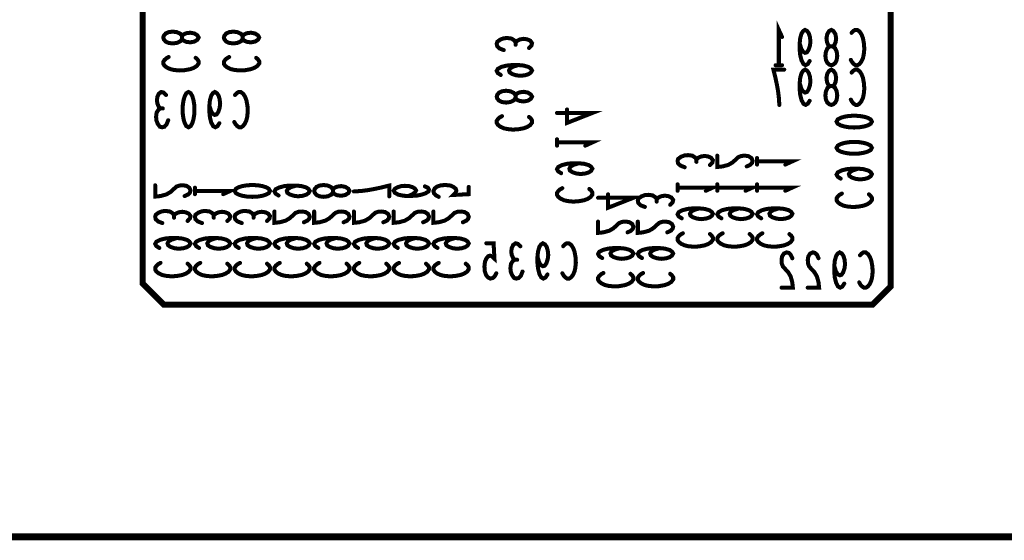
# Model space of a CAD drawing. Extents: x 0 to 8.86, y -3.29 to 6.3.
# Tile 18 of 129: x 4.29 to 5.26, y 0 to 0.51. Entities that reach past the tile are written whole.
import ezdxf

# ---------------------------------------------------------------- set-up
doc = ezdxf.new("R2010")
doc.units = 0
doc.layers.get('0').update_dxf_attribs({"color": 3, "linetype": 'CONTINUOUS'})

# ---------------------------------------------------------------- blocks, each defined once
blk = doc.blocks.new('PAD_R1')
at = {"const_width": 0.5}
blk.add_lwpolyline([(0.25, 0, 1), (-0.25, 0, 1)], format="xyb", close=True, dxfattribs=at)

msp = doc.modelspace()

# ---------------------------------------------------------------- linework, layer by layer
for points, const_width in [([(0, 0), (0, 6.29921), (8.85827, 6.29921), (8.85827, 0)], 0.007), ([(4.4395, 1.01713), (5.1225, 1.01713), (5.1505, 0.98913), (5.1505, 0.24813), (5.1325, 0.23013), (4.4305, 0.23013), (4.4095, 0.25113), (4.4095, 1.00113), (4.4255, 1.01713)], 0.006), ([(4.43, 0.495), (4.43058, 0.49687), (4.43233, 0.499), (4.43525, 0.50033), (4.43933, 0.50087), (4.44342, 0.50033), (4.44692, 0.49873), (4.44867, 0.49633), (4.44867, 0.49367), (4.44983, 0.49207), (4.45275, 0.49073), (4.45683, 0.4902), (4.46092, 0.491), (4.46383, 0.49287), (4.465, 0.495), (4.46383, 0.49713), (4.46092, 0.499), (4.45683, 0.4998), (4.45275, 0.49927), (4.44983, 0.49793), (4.44867, 0.49633), (4.44867, 0.49367), (4.44692, 0.49127), (4.44342, 0.48967), (4.43933, 0.48913), (4.43525, 0.48967), (4.43233, 0.491), (4.43058, 0.49313)], 0.004), ([(4.49, 0.495), (4.49058, 0.49687), (4.49233, 0.499), (4.49525, 0.50033), (4.49933, 0.50087), (4.50342, 0.50033), (4.50692, 0.49873), (4.50867, 0.49633), (4.50867, 0.49367), (4.50983, 0.49207), (4.51275, 0.49073), (4.51683, 0.4902), (4.52092, 0.491), (4.52383, 0.49287), (4.525, 0.495), (4.52383, 0.49713), (4.52092, 0.499), (4.51683, 0.4998), (4.51275, 0.49927), (4.50983, 0.49793), (4.50867, 0.49633), (4.50867, 0.49367), (4.50692, 0.49127), (4.50342, 0.48967), (4.49933, 0.48913), (4.49525, 0.48967), (4.49233, 0.491), (4.49058, 0.49313)], 0.004), ([(5.09172, 0.46757), (5.08985, 0.46815), (5.08772, 0.4699), (5.08638, 0.47282), (5.08585, 0.4769), (5.08638, 0.48099), (5.08798, 0.48449), (5.09038, 0.48624), (5.09305, 0.48624), (5.09465, 0.4874), (5.09598, 0.49032), (5.09652, 0.4944), (5.09571, 0.49849), (5.09385, 0.5014), (5.09172, 0.50257), (5.08958, 0.5014), (5.08772, 0.49849), (5.08691, 0.4944), (5.08745, 0.49032), (5.08878, 0.4874), (5.09038, 0.48624), (5.09305, 0.48624), (5.09545, 0.48449), (5.09705, 0.48099), (5.09758, 0.4769), (5.09705, 0.47282), (5.09571, 0.4699), (5.09358, 0.46815)], 0.004), ([(5.09172, 0.4282), (5.08985, 0.42878), (5.08772, 0.43053), (5.08638, 0.43345), (5.08585, 0.43753), (5.08638, 0.44162), (5.08798, 0.44512), (5.09038, 0.44687), (5.09305, 0.44687), (5.09465, 0.44803), (5.09598, 0.45095), (5.09652, 0.45503), (5.09571, 0.45912), (5.09385, 0.46203), (5.09172, 0.4632), (5.08958, 0.46203), (5.08772, 0.45912), (5.08691, 0.45503), (5.08745, 0.45095), (5.08878, 0.44803), (5.09038, 0.44687), (5.09305, 0.44687), (5.09545, 0.44512), (5.09705, 0.44162), (5.09758, 0.43753), (5.09705, 0.43345), (5.09571, 0.43053), (5.09358, 0.42878)], 0.004), ([(4.455, 0.441), (4.45713, 0.43983), (4.45873, 0.43692), (4.4598, 0.43342), (4.4606, 0.42875), (4.46087, 0.4235), (4.4606, 0.41825), (4.4598, 0.41358), (4.45873, 0.41008), (4.45713, 0.40717), (4.455, 0.406), (4.45287, 0.40717), (4.45127, 0.41008), (4.4502, 0.41358), (4.4494, 0.41825), (4.44913, 0.4235), (4.4494, 0.42875), (4.4502, 0.43342), (4.45127, 0.43692), (4.45287, 0.43983)], 0.004), ([(4.76026, 0.43638), (4.76084, 0.43825), (4.76259, 0.44038), (4.7655, 0.44172), (4.76959, 0.44225), (4.77367, 0.44172), (4.77717, 0.44012), (4.77892, 0.43772), (4.77892, 0.43505), (4.78009, 0.43345), (4.783, 0.43212), (4.78709, 0.43158), (4.79117, 0.43239), (4.79409, 0.43425), (4.79526, 0.43638), (4.79409, 0.43852), (4.79117, 0.44038), (4.78709, 0.44119), (4.783, 0.44065), (4.78009, 0.43932), (4.77892, 0.43772), (4.77892, 0.43505), (4.77717, 0.43265), (4.77367, 0.43105), (4.76959, 0.43052), (4.7655, 0.43105), (4.76259, 0.43239), (4.76084, 0.43452)], 0.004), ([(5.1319, 0.41164), (5.13073, 0.40951), (5.12782, 0.40791), (5.12432, 0.40684), (5.11965, 0.40604), (5.1144, 0.40578), (5.10915, 0.40604), (5.10448, 0.40684), (5.10098, 0.40791), (5.09807, 0.40951), (5.0969, 0.41164), (5.09807, 0.41378), (5.10098, 0.41538), (5.10448, 0.41645), (5.10915, 0.41724), (5.1144, 0.41751), (5.11965, 0.41724), (5.12432, 0.41645), (5.12782, 0.41538), (5.13073, 0.41378)], 0.004), ([(5.1319, 0.38564), (5.13073, 0.38351), (5.12782, 0.38191), (5.12432, 0.38084), (5.11965, 0.38004), (5.1144, 0.37978), (5.10915, 0.38004), (5.10448, 0.38084), (5.10098, 0.38191), (5.09807, 0.38351), (5.0969, 0.38564), (5.09807, 0.38778), (5.10098, 0.38938), (5.10448, 0.39045), (5.10915, 0.39124), (5.1144, 0.39151), (5.11965, 0.39124), (5.12432, 0.39045), (5.12782, 0.38938), (5.13073, 0.38778)], 0.004), ([(4.53572, 0.3429), (4.53455, 0.34077), (4.53164, 0.33917), (4.52814, 0.3381), (4.52347, 0.3373), (4.51822, 0.33704), (4.51297, 0.3373), (4.5083, 0.3381), (4.5048, 0.33917), (4.50189, 0.34077), (4.50072, 0.3429), (4.50189, 0.34504), (4.5048, 0.34664), (4.5083, 0.34771), (4.51297, 0.34851), (4.51822, 0.34877), (4.52347, 0.34851), (4.52814, 0.34771), (4.53164, 0.34664), (4.53455, 0.34504)], 0.004), ([(4.57946, 0.3429), (4.58004, 0.34477), (4.58179, 0.3469), (4.58471, 0.34824), (4.58879, 0.34877), (4.59288, 0.34824), (4.59638, 0.34664), (4.59813, 0.34424), (4.59813, 0.34157), (4.59929, 0.33997), (4.60221, 0.33864), (4.60629, 0.3381), (4.61038, 0.33891), (4.61329, 0.34077), (4.61446, 0.3429), (4.61329, 0.34504), (4.61038, 0.3469), (4.60629, 0.34771), (4.60221, 0.34717), (4.59929, 0.34584), (4.59813, 0.34424), (4.59813, 0.34157), (4.59638, 0.33917), (4.59288, 0.33757), (4.58879, 0.33704), (4.58471, 0.33757), (4.58179, 0.33891), (4.58004, 0.34104)], 0.004)]:
    msp.add_lwpolyline(points, close=True, dxfattribs=dict(const_width=const_width))
at = {"const_width": 0.004}
for points in [[(5.03972, 0.46757), (5.03972, 0.50257), (5.04292, 0.49557)], [(5.07025, 0.47165), (5.06838, 0.46874), (5.06625, 0.46757), (5.06412, 0.46874), (5.06225, 0.47224), (5.06091, 0.47749), (5.06038, 0.48274), (5.06038, 0.48915), (5.06091, 0.4944), (5.06225, 0.49907), (5.06385, 0.5014), (5.06572, 0.50257), (5.06785, 0.5014), (5.06945, 0.49907), (5.07052, 0.49557), (5.07105, 0.4909), (5.07052, 0.48682), (5.06918, 0.48274), (5.06758, 0.4804), (5.06572, 0.47982), (5.06358, 0.48099), (5.06198, 0.4839), (5.06038, 0.48915)], [(5.11185, 0.49965), (5.11345, 0.5014), (5.11531, 0.50257), (5.11745, 0.50257), (5.11985, 0.50082), (5.12171, 0.4979), (5.12305, 0.4944), (5.12412, 0.48857), (5.12438, 0.48332), (5.12385, 0.47807), (5.12305, 0.47457), (5.12145, 0.47107), (5.11958, 0.46874), (5.11772, 0.46757), (5.11585, 0.46757), (5.11398, 0.46874), (5.11238, 0.47049), (5.11105, 0.47282)], [(4.76725, 0.48252), (4.76317, 0.48412), (4.76084, 0.48625), (4.76026, 0.48865), (4.76084, 0.49079), (4.76375, 0.49292), (4.76725, 0.49425), (4.77075, 0.49452), (4.77484, 0.49399), (4.77775, 0.49212), (4.77892, 0.49025), (4.77892, 0.48785)], [(4.77892, 0.49025), (4.78067, 0.49185), (4.78359, 0.49319), (4.78709, 0.49372), (4.79059, 0.49319), (4.7935, 0.49185), (4.79526, 0.48945), (4.79467, 0.48705), (4.79234, 0.48465)], [(4.46208, 0.47487), (4.46383, 0.47327), (4.465, 0.4714), (4.465, 0.46927), (4.46325, 0.46687), (4.46033, 0.465), (4.45683, 0.46367), (4.451, 0.4626), (4.44575, 0.46233), (4.4405, 0.46287), (4.437, 0.46367), (4.4335, 0.46527), (4.43117, 0.46713), (4.43, 0.469), (4.43, 0.47087), (4.43117, 0.47273), (4.43292, 0.47433), (4.43525, 0.47567)], [(4.52208, 0.47487), (4.52383, 0.47327), (4.525, 0.4714), (4.525, 0.46927), (4.52325, 0.46687), (4.52033, 0.465), (4.51683, 0.46367), (4.511, 0.4626), (4.50575, 0.46233), (4.5005, 0.46287), (4.497, 0.46367), (4.4935, 0.46527), (4.49117, 0.46713), (4.49, 0.469), (4.49, 0.47087), (4.49117, 0.47273), (4.49292, 0.47433), (4.49525, 0.47567)], [(4.76434, 0.45785), (4.76142, 0.45972), (4.76026, 0.46185), (4.76142, 0.46398), (4.76492, 0.46585), (4.77017, 0.46719), (4.77542, 0.46772), (4.78184, 0.46772), (4.78709, 0.46719), (4.79175, 0.46585), (4.79409, 0.46425), (4.79526, 0.46238), (4.79409, 0.46025), (4.79175, 0.45865), (4.78826, 0.45758), (4.78359, 0.45705), (4.77951, 0.45758), (4.77542, 0.45892), (4.77309, 0.46052), (4.7725, 0.46238), (4.77367, 0.46452), (4.77659, 0.46612), (4.78184, 0.46772)], [(5.04292, 0.46757), (5.03652, 0.46757)], [(5.04025, 0.4282), (5.03972, 0.43578), (5.03891, 0.4422), (5.03785, 0.44803), (5.03651, 0.45445), (5.03438, 0.4632), (5.04505, 0.4632)], [(5.07025, 0.43228), (5.06838, 0.42937), (5.06625, 0.4282), (5.06412, 0.42937), (5.06225, 0.43287), (5.06091, 0.43812), (5.06038, 0.44337), (5.06038, 0.44978), (5.06091, 0.45503), (5.06225, 0.4597), (5.06385, 0.46203), (5.06572, 0.4632), (5.06785, 0.46203), (5.06945, 0.4597), (5.07052, 0.4562), (5.07105, 0.45153), (5.07052, 0.44745), (5.06918, 0.44337), (5.06758, 0.44103), (5.06572, 0.44045), (5.06358, 0.44162), (5.06198, 0.44453), (5.06038, 0.44978)], [(5.11185, 0.46028), (5.11345, 0.46203), (5.11531, 0.4632), (5.11745, 0.4632), (5.11985, 0.46145), (5.12171, 0.45853), (5.12305, 0.45503), (5.12412, 0.4492), (5.12438, 0.44395), (5.12385, 0.4387), (5.12305, 0.4352), (5.12145, 0.4317), (5.11958, 0.42937), (5.11772, 0.4282), (5.11585, 0.4282), (5.11398, 0.42937), (5.11238, 0.43112), (5.11105, 0.43345)], [(4.42713, 0.42467), (4.42553, 0.42642), (4.4242, 0.42933), (4.42367, 0.43283), (4.4242, 0.43633), (4.42553, 0.43925), (4.42793, 0.441), (4.43033, 0.44042), (4.43273, 0.43808)], [(4.48553, 0.41008), (4.48367, 0.40717), (4.48153, 0.406), (4.4794, 0.40717), (4.47753, 0.41067), (4.4762, 0.41592), (4.47567, 0.42117), (4.47567, 0.42758), (4.4762, 0.43283), (4.47753, 0.4375), (4.47913, 0.43983), (4.481, 0.441), (4.48313, 0.43983), (4.48473, 0.4375), (4.4858, 0.434), (4.48633, 0.42933), (4.4858, 0.42525), (4.48447, 0.42117), (4.48287, 0.41883), (4.481, 0.41825), (4.47887, 0.41942), (4.47727, 0.42233), (4.47567, 0.42758)], [(4.50113, 0.43808), (4.50273, 0.43983), (4.5046, 0.441), (4.50673, 0.441), (4.50913, 0.43925), (4.511, 0.43633), (4.51233, 0.43283), (4.5134, 0.427), (4.51367, 0.42175), (4.51313, 0.4165), (4.51233, 0.413), (4.51073, 0.4095), (4.50887, 0.40717), (4.507, 0.406), (4.50513, 0.406), (4.50327, 0.40717), (4.50167, 0.40892), (4.50033, 0.41125)], [(4.43487, 0.413), (4.43327, 0.40892), (4.43113, 0.40658), (4.42873, 0.406), (4.4266, 0.40658), (4.42447, 0.4095), (4.42313, 0.413), (4.42287, 0.4165), (4.4234, 0.42058), (4.42527, 0.4235), (4.42713, 0.42467), (4.42953, 0.42467)], [(4.82, 0.4202), (4.855, 0.4202), (4.82992, 0.41033), (4.82992, 0.42367)], [(4.79234, 0.41625), (4.79409, 0.41465), (4.79526, 0.41279), (4.79526, 0.41065), (4.7935, 0.40825), (4.79059, 0.40639), (4.78709, 0.40505), (4.78125, 0.40398), (4.776, 0.40372), (4.77075, 0.40425), (4.76725, 0.40505), (4.76375, 0.40665), (4.76142, 0.40852), (4.76026, 0.41038), (4.76026, 0.41225), (4.76142, 0.41412), (4.76317, 0.41572), (4.7655, 0.41705)], [(4.82, 0.3878), (4.82, 0.3942)], [(4.82, 0.391), (4.855, 0.391), (4.848, 0.3878)], [(4.94642, 0.36641), (4.94234, 0.36801), (4.94, 0.37014), (4.93942, 0.37254), (4.94, 0.37468), (4.94292, 0.37681), (4.94642, 0.37814), (4.94992, 0.37841), (4.954, 0.37788), (4.95692, 0.37601), (4.95809, 0.37414), (4.95809, 0.37174)], [(4.82408, 0.36047), (4.82117, 0.36233), (4.82, 0.36447), (4.82117, 0.3666), (4.82467, 0.36847), (4.82992, 0.3698), (4.83517, 0.37033), (4.84158, 0.37033), (4.84683, 0.3698), (4.8515, 0.36847), (4.85383, 0.36687), (4.855, 0.365), (4.85383, 0.36287), (4.8515, 0.36127), (4.848, 0.3602), (4.84333, 0.35967), (4.83925, 0.3602), (4.83517, 0.36153), (4.83283, 0.36313), (4.83225, 0.365), (4.83342, 0.36713), (4.83633, 0.36873), (4.84158, 0.37033)], [(4.95809, 0.37414), (4.95984, 0.37574), (4.96275, 0.37708), (4.96625, 0.37761), (4.96975, 0.37708), (4.97267, 0.37574), (4.97442, 0.37334), (4.97384, 0.37094), (4.9715, 0.36854)], [(5.00796, 0.36721), (5.01146, 0.36881), (5.01321, 0.37067), (5.01379, 0.37281), (5.01262, 0.37548), (5.00971, 0.37734), (5.00621, 0.37788), (5.00271, 0.37761), (4.99979, 0.37654), (4.99396, 0.37121), (4.98987, 0.36881), (4.98404, 0.36721), (4.97879, 0.36667), (4.97879, 0.37788)], [(5.01816, 0.36907), (5.01816, 0.37547)], [(5.01816, 0.37227), (5.05316, 0.37227), (5.04616, 0.36907)], [(5.10098, 0.35511), (5.09807, 0.35698), (5.0969, 0.35911), (5.09807, 0.36124), (5.10157, 0.36311), (5.10682, 0.36445), (5.11207, 0.36498), (5.11848, 0.36498), (5.12373, 0.36445), (5.1284, 0.36311), (5.13073, 0.36151), (5.1319, 0.35964), (5.13073, 0.35751), (5.1284, 0.35591), (5.1249, 0.35484), (5.12023, 0.35431), (5.11615, 0.35484), (5.11207, 0.35618), (5.10973, 0.35778), (5.10915, 0.35964), (5.11032, 0.36178), (5.11323, 0.36338), (5.11848, 0.36498)], [(4.93942, 0.34307), (4.93942, 0.34947)], [(4.97879, 0.34307), (4.97879, 0.34947)], [(5.01816, 0.34307), (5.01816, 0.34947)], [(4.45115, 0.33784), (4.45465, 0.33944), (4.4564, 0.34131), (4.45698, 0.34344), (4.45581, 0.34611), (4.4529, 0.34797), (4.4494, 0.34851), (4.4459, 0.34824), (4.44298, 0.34717), (4.43715, 0.34184), (4.43306, 0.33944), (4.42723, 0.33784), (4.42198, 0.3373), (4.42198, 0.34851)], [(4.46135, 0.3397), (4.46135, 0.3461)], [(4.46135, 0.3429), (4.49635, 0.3429), (4.48935, 0.3397)], [(4.54417, 0.33837), (4.54126, 0.34024), (4.54009, 0.34237), (4.54126, 0.3445), (4.54476, 0.34637), (4.55001, 0.34771), (4.55526, 0.34824), (4.56167, 0.34824), (4.56692, 0.34771), (4.57159, 0.34637), (4.57392, 0.34477), (4.57509, 0.3429), (4.57392, 0.34077), (4.57159, 0.33917), (4.56809, 0.3381), (4.56342, 0.33757), (4.55934, 0.3381), (4.55526, 0.33944), (4.55292, 0.34104), (4.55234, 0.3429), (4.55351, 0.34504), (4.55642, 0.34664), (4.56167, 0.34824)], [(4.61883, 0.34237), (4.62641, 0.3429), (4.63283, 0.34371), (4.63866, 0.34477), (4.64508, 0.34611), (4.65383, 0.34824), (4.65383, 0.33757)], [(4.67278, 0.33784), (4.67687, 0.3397), (4.6792, 0.34131), (4.68037, 0.34344), (4.6792, 0.34531), (4.67687, 0.34664), (4.67337, 0.34771), (4.66928, 0.34797), (4.66578, 0.34771), (4.66228, 0.34664), (4.65937, 0.34504), (4.6582, 0.34317), (4.65937, 0.34104), (4.66287, 0.33917), (4.66812, 0.3381), (4.67395, 0.33784), (4.68153, 0.33837), (4.68562, 0.33917), (4.6897, 0.3405), (4.69262, 0.34237), (4.6932, 0.34424), (4.69203, 0.34611), (4.68912, 0.34744)], [(4.70282, 0.33704), (4.6999, 0.33864), (4.69815, 0.3405), (4.69757, 0.3429), (4.69874, 0.34531), (4.70107, 0.34717), (4.70515, 0.34851), (4.70982, 0.34877), (4.71449, 0.34824), (4.7174, 0.3469), (4.71974, 0.34504), (4.72032, 0.34317), (4.71974, 0.34131), (4.7174, 0.33891), (4.73257, 0.3397), (4.73257, 0.3469)], [(4.85208, 0.34487), (4.85383, 0.34327), (4.855, 0.3414), (4.855, 0.33927), (4.85325, 0.33687), (4.85033, 0.335), (4.84683, 0.33367), (4.841, 0.3326), (4.83575, 0.33233), (4.8305, 0.33287), (4.827, 0.33367), (4.8235, 0.33527), (4.82117, 0.33713), (4.82, 0.339), (4.82, 0.34087), (4.82117, 0.34273), (4.82292, 0.34433), (4.82525, 0.34567)], [(4.86068, 0.33611), (4.89568, 0.33611), (4.8706, 0.32624), (4.8706, 0.33957)], [(4.93942, 0.34627), (4.97442, 0.34627), (4.96742, 0.34307)], [(4.97879, 0.34627), (5.01379, 0.34627), (5.00679, 0.34307)], [(5.01816, 0.34627), (5.05316, 0.34627), (5.04616, 0.34307)], [(5.12898, 0.33951), (5.13073, 0.33791), (5.1319, 0.33605), (5.1319, 0.33391), (5.13015, 0.33151), (5.12723, 0.32965), (5.12373, 0.32831), (5.1179, 0.32724), (5.11265, 0.32698), (5.1074, 0.32751), (5.1039, 0.32831), (5.1004, 0.32991), (5.09807, 0.33178), (5.0969, 0.33364), (5.0969, 0.33551), (5.09807, 0.33738), (5.09982, 0.33898), (5.10215, 0.34031)], [(4.90705, 0.32704), (4.90297, 0.32864), (4.90063, 0.33077), (4.90005, 0.33317), (4.90063, 0.33531), (4.90355, 0.33744), (4.90705, 0.33877), (4.91055, 0.33904), (4.91463, 0.33851), (4.91755, 0.33664), (4.91872, 0.33477), (4.91872, 0.33237)], [(4.91872, 0.33477), (4.92047, 0.33637), (4.92338, 0.33771), (4.92688, 0.33824), (4.93038, 0.33771), (4.9333, 0.33637), (4.93505, 0.33397), (4.93447, 0.33157), (4.93213, 0.32917)], [(4.42898, 0.31104), (4.4249, 0.31264), (4.42256, 0.31477), (4.42198, 0.31717), (4.42256, 0.31931), (4.42548, 0.32144), (4.42898, 0.32277), (4.43248, 0.32304), (4.43656, 0.32251), (4.43948, 0.32064), (4.44065, 0.31877), (4.44065, 0.31637)], [(4.44065, 0.31877), (4.4424, 0.32037), (4.44531, 0.32171), (4.44881, 0.32224), (4.45231, 0.32171), (4.45523, 0.32037), (4.45698, 0.31797), (4.4564, 0.31557), (4.45406, 0.31317)], [(4.46835, 0.31104), (4.46427, 0.31264), (4.46193, 0.31477), (4.46135, 0.31717), (4.46193, 0.31931), (4.46485, 0.32144), (4.46835, 0.32277), (4.47185, 0.32304), (4.47593, 0.32251), (4.47885, 0.32064), (4.48002, 0.31877), (4.48002, 0.31637)], [(4.48002, 0.31877), (4.48177, 0.32037), (4.48468, 0.32171), (4.48818, 0.32224), (4.49168, 0.32171), (4.4946, 0.32037), (4.49635, 0.31797), (4.49577, 0.31557), (4.49343, 0.31317)], [(4.50772, 0.31104), (4.50364, 0.31264), (4.5013, 0.31477), (4.50072, 0.31717), (4.5013, 0.31931), (4.50422, 0.32144), (4.50772, 0.32277), (4.51122, 0.32304), (4.5153, 0.32251), (4.51822, 0.32064), (4.51939, 0.31877), (4.51939, 0.31637)], [(4.51939, 0.31877), (4.52114, 0.32037), (4.52405, 0.32171), (4.52755, 0.32224), (4.53105, 0.32171), (4.53397, 0.32037), (4.53572, 0.31797), (4.53514, 0.31557), (4.5328, 0.31317)], [(4.56926, 0.31184), (4.57276, 0.31344), (4.57451, 0.31531), (4.57509, 0.31744), (4.57392, 0.32011), (4.57101, 0.32197), (4.56751, 0.32251), (4.56401, 0.32224), (4.56109, 0.32117), (4.55526, 0.31584), (4.55117, 0.31344), (4.54534, 0.31184), (4.54009, 0.3113), (4.54009, 0.32251)], [(4.60863, 0.31184), (4.61213, 0.31344), (4.61388, 0.31531), (4.61446, 0.31744), (4.61329, 0.32011), (4.61038, 0.32197), (4.60688, 0.32251), (4.60338, 0.32224), (4.60046, 0.32117), (4.59463, 0.31584), (4.59054, 0.31344), (4.58471, 0.31184), (4.57946, 0.3113), (4.57946, 0.32251)], [(4.648, 0.31184), (4.6515, 0.31344), (4.65325, 0.31531), (4.65383, 0.31744), (4.65266, 0.32011), (4.64975, 0.32197), (4.64625, 0.32251), (4.64275, 0.32224), (4.63983, 0.32117), (4.634, 0.31584), (4.62991, 0.31344), (4.62408, 0.31184), (4.61883, 0.3113), (4.61883, 0.32251)], [(4.68737, 0.31184), (4.69087, 0.31344), (4.69262, 0.31531), (4.6932, 0.31744), (4.69203, 0.32011), (4.68912, 0.32197), (4.68562, 0.32251), (4.68212, 0.32224), (4.6792, 0.32117), (4.67337, 0.31584), (4.66928, 0.31344), (4.66345, 0.31184), (4.6582, 0.3113), (4.6582, 0.32251)], [(4.72674, 0.31184), (4.73024, 0.31344), (4.73199, 0.31531), (4.73257, 0.31744), (4.7314, 0.32011), (4.72849, 0.32197), (4.72499, 0.32251), (4.72149, 0.32224), (4.71857, 0.32117), (4.71274, 0.31584), (4.70865, 0.31344), (4.70282, 0.31184), (4.69757, 0.3113), (4.69757, 0.32251)], [(4.9435, 0.31574), (4.94059, 0.31761), (4.93942, 0.31974), (4.94059, 0.32187), (4.94409, 0.32374), (4.94934, 0.32508), (4.95459, 0.32561), (4.961, 0.32561), (4.96625, 0.32508), (4.97092, 0.32374), (4.97325, 0.32214), (4.97442, 0.32027), (4.97325, 0.31814), (4.97092, 0.31654), (4.96742, 0.31547), (4.96275, 0.31494), (4.95867, 0.31547), (4.95459, 0.31681), (4.95225, 0.31841), (4.95167, 0.32027), (4.95284, 0.32241), (4.95575, 0.32401), (4.961, 0.32561)], [(4.98287, 0.31574), (4.97996, 0.31761), (4.97879, 0.31974), (4.97996, 0.32187), (4.98346, 0.32374), (4.98871, 0.32508), (4.99396, 0.32561), (5.00037, 0.32561), (5.00562, 0.32508), (5.01029, 0.32374), (5.01262, 0.32214), (5.01379, 0.32027), (5.01262, 0.31814), (5.01029, 0.31654), (5.00679, 0.31547), (5.00212, 0.31494), (4.99804, 0.31547), (4.99396, 0.31681), (4.99162, 0.31841), (4.99104, 0.32027), (4.99221, 0.32241), (4.99512, 0.32401), (5.00037, 0.32561)], [(5.02224, 0.31574), (5.01933, 0.31761), (5.01816, 0.31974), (5.01933, 0.32187), (5.02283, 0.32374), (5.02808, 0.32508), (5.03333, 0.32561), (5.03974, 0.32561), (5.04499, 0.32508), (5.04966, 0.32374), (5.05199, 0.32214), (5.05316, 0.32027), (5.05199, 0.31814), (5.04966, 0.31654), (5.04616, 0.31547), (5.04149, 0.31494), (5.03741, 0.31547), (5.03333, 0.31681), (5.03099, 0.31841), (5.03041, 0.32027), (5.03158, 0.32241), (5.03449, 0.32401), (5.03974, 0.32561)], [(4.88985, 0.30184), (4.89335, 0.30344), (4.8951, 0.30531), (4.89568, 0.30744), (4.89451, 0.31011), (4.8916, 0.31197), (4.8881, 0.31251), (4.8846, 0.31224), (4.88168, 0.31117), (4.87585, 0.30584), (4.87176, 0.30344), (4.86593, 0.30184), (4.86068, 0.3013), (4.86068, 0.31251)], [(4.92922, 0.30184), (4.93272, 0.30344), (4.93447, 0.30531), (4.93505, 0.30744), (4.93388, 0.31011), (4.93097, 0.31197), (4.92747, 0.31251), (4.92397, 0.31224), (4.92105, 0.31117), (4.91522, 0.30584), (4.91113, 0.30344), (4.9053, 0.30184), (4.90005, 0.3013), (4.90005, 0.31251)], [(4.9715, 0.30014), (4.97325, 0.29854), (4.97442, 0.29668), (4.97442, 0.29454), (4.97267, 0.29214), (4.96975, 0.29028), (4.96625, 0.28894), (4.96042, 0.28787), (4.95517, 0.28761), (4.94992, 0.28814), (4.94642, 0.28894), (4.94292, 0.29054), (4.94059, 0.29241), (4.93942, 0.29427), (4.93942, 0.29614), (4.94059, 0.29801), (4.94234, 0.29961), (4.94467, 0.30094)], [(5.01087, 0.30014), (5.01262, 0.29854), (5.01379, 0.29668), (5.01379, 0.29454), (5.01204, 0.29214), (5.00912, 0.29028), (5.00562, 0.28894), (4.99979, 0.28787), (4.99454, 0.28761), (4.98929, 0.28814), (4.98579, 0.28894), (4.98229, 0.29054), (4.97996, 0.29241), (4.97879, 0.29427), (4.97879, 0.29614), (4.97996, 0.29801), (4.98171, 0.29961), (4.98404, 0.30094)], [(5.05024, 0.30014), (5.05199, 0.29854), (5.05316, 0.29668), (5.05316, 0.29454), (5.05141, 0.29214), (5.04849, 0.29028), (5.04499, 0.28894), (5.03916, 0.28787), (5.03391, 0.28761), (5.02866, 0.28814), (5.02516, 0.28894), (5.02166, 0.29054), (5.01933, 0.29241), (5.01816, 0.29427), (5.01816, 0.29614), (5.01933, 0.29801), (5.02108, 0.29961), (5.02341, 0.30094)], [(4.42606, 0.28637), (4.42315, 0.28824), (4.42198, 0.29037), (4.42315, 0.2925), (4.42665, 0.29437), (4.4319, 0.29571), (4.43715, 0.29624), (4.44356, 0.29624), (4.44881, 0.29571), (4.45348, 0.29437), (4.45581, 0.29277), (4.45698, 0.2909), (4.45581, 0.28877), (4.45348, 0.28717), (4.44998, 0.2861), (4.44531, 0.28557), (4.44123, 0.2861), (4.43715, 0.28744), (4.43481, 0.28904), (4.43423, 0.2909), (4.4354, 0.29304), (4.43831, 0.29464), (4.44356, 0.29624)], [(4.46543, 0.28637), (4.46252, 0.28824), (4.46135, 0.29037), (4.46252, 0.2925), (4.46602, 0.29437), (4.47127, 0.29571), (4.47652, 0.29624), (4.48293, 0.29624), (4.48818, 0.29571), (4.49285, 0.29437), (4.49518, 0.29277), (4.49635, 0.2909), (4.49518, 0.28877), (4.49285, 0.28717), (4.48935, 0.2861), (4.48468, 0.28557), (4.4806, 0.2861), (4.47652, 0.28744), (4.47418, 0.28904), (4.4736, 0.2909), (4.47477, 0.29304), (4.47768, 0.29464), (4.48293, 0.29624)], [(4.5048, 0.28637), (4.50189, 0.28824), (4.50072, 0.29037), (4.50189, 0.2925), (4.50539, 0.29437), (4.51064, 0.29571), (4.51589, 0.29624), (4.5223, 0.29624), (4.52755, 0.29571), (4.53222, 0.29437), (4.53455, 0.29277), (4.53572, 0.2909), (4.53455, 0.28877), (4.53222, 0.28717), (4.52872, 0.2861), (4.52405, 0.28557), (4.51997, 0.2861), (4.51589, 0.28744), (4.51355, 0.28904), (4.51297, 0.2909), (4.51414, 0.29304), (4.51705, 0.29464), (4.5223, 0.29624)], [(4.54417, 0.28637), (4.54126, 0.28824), (4.54009, 0.29037), (4.54126, 0.2925), (4.54476, 0.29437), (4.55001, 0.29571), (4.55526, 0.29624), (4.56167, 0.29624), (4.56692, 0.29571), (4.57159, 0.29437), (4.57392, 0.29277), (4.57509, 0.2909), (4.57392, 0.28877), (4.57159, 0.28717), (4.56809, 0.2861), (4.56342, 0.28557), (4.55934, 0.2861), (4.55526, 0.28744), (4.55292, 0.28904), (4.55234, 0.2909), (4.55351, 0.29304), (4.55642, 0.29464), (4.56167, 0.29624)], [(4.58354, 0.28637), (4.58063, 0.28824), (4.57946, 0.29037), (4.58063, 0.2925), (4.58413, 0.29437), (4.58938, 0.29571), (4.59463, 0.29624), (4.60104, 0.29624), (4.60629, 0.29571), (4.61096, 0.29437), (4.61329, 0.29277), (4.61446, 0.2909), (4.61329, 0.28877), (4.61096, 0.28717), (4.60746, 0.2861), (4.60279, 0.28557), (4.59871, 0.2861), (4.59463, 0.28744), (4.59229, 0.28904), (4.59171, 0.2909), (4.59288, 0.29304), (4.59579, 0.29464), (4.60104, 0.29624)], [(4.62291, 0.28637), (4.62, 0.28824), (4.61883, 0.29037), (4.62, 0.2925), (4.6235, 0.29437), (4.62875, 0.29571), (4.634, 0.29624), (4.64041, 0.29624), (4.64566, 0.29571), (4.65033, 0.29437), (4.65266, 0.29277), (4.65383, 0.2909), (4.65266, 0.28877), (4.65033, 0.28717), (4.64683, 0.2861), (4.64216, 0.28557), (4.63808, 0.2861), (4.634, 0.28744), (4.63166, 0.28904), (4.63108, 0.2909), (4.63225, 0.29304), (4.63516, 0.29464), (4.64041, 0.29624)], [(4.66228, 0.28637), (4.65937, 0.28824), (4.6582, 0.29037), (4.65937, 0.2925), (4.66287, 0.29437), (4.66812, 0.29571), (4.67337, 0.29624), (4.67978, 0.29624), (4.68503, 0.29571), (4.6897, 0.29437), (4.69203, 0.29277), (4.6932, 0.2909), (4.69203, 0.28877), (4.6897, 0.28717), (4.6862, 0.2861), (4.68153, 0.28557), (4.67745, 0.2861), (4.67337, 0.28744), (4.67103, 0.28904), (4.67045, 0.2909), (4.67162, 0.29304), (4.67453, 0.29464), (4.67978, 0.29624)], [(4.70165, 0.28637), (4.69874, 0.28824), (4.69757, 0.29037), (4.69874, 0.2925), (4.70224, 0.29437), (4.70749, 0.29571), (4.71274, 0.29624), (4.71915, 0.29624), (4.7244, 0.29571), (4.72907, 0.29437), (4.7314, 0.29277), (4.73257, 0.2909), (4.7314, 0.28877), (4.72907, 0.28717), (4.72557, 0.2861), (4.7209, 0.28557), (4.71682, 0.2861), (4.71274, 0.28744), (4.7104, 0.28904), (4.70982, 0.2909), (4.71099, 0.29304), (4.7139, 0.29464), (4.71915, 0.29624)], [(4.75987, 0.26125), (4.75827, 0.25833), (4.7564, 0.25658), (4.754, 0.256), (4.7516, 0.25717), (4.74973, 0.2595), (4.7484, 0.26358), (4.74813, 0.26825), (4.74867, 0.27292), (4.75, 0.27583), (4.75187, 0.27817), (4.75373, 0.27875), (4.7556, 0.27817), (4.758, 0.27583), (4.7572, 0.291), (4.75, 0.291)], [(4.77813, 0.27467), (4.77653, 0.27642), (4.7752, 0.27933), (4.77467, 0.28283), (4.7752, 0.28633), (4.77653, 0.28925), (4.77893, 0.291), (4.78133, 0.29042), (4.78373, 0.28808)], [(4.81053, 0.26008), (4.80867, 0.25717), (4.80653, 0.256), (4.8044, 0.25717), (4.80253, 0.26067), (4.8012, 0.26592), (4.80067, 0.27117), (4.80067, 0.27758), (4.8012, 0.28283), (4.80253, 0.2875), (4.80413, 0.28983), (4.806, 0.291), (4.80813, 0.28983), (4.80973, 0.2875), (4.8108, 0.284), (4.81133, 0.27933), (4.8108, 0.27525), (4.80947, 0.27117), (4.80787, 0.26883), (4.806, 0.26825), (4.80387, 0.26942), (4.80227, 0.27233), (4.80067, 0.27758)], [(4.82613, 0.28808), (4.82773, 0.28983), (4.8296, 0.291), (4.83173, 0.291), (4.83413, 0.28925), (4.836, 0.28633), (4.83733, 0.28283), (4.8384, 0.277), (4.83867, 0.27175), (4.83813, 0.2665), (4.83733, 0.263), (4.83573, 0.2595), (4.83387, 0.25717), (4.832, 0.256), (4.83013, 0.256), (4.82827, 0.25717), (4.82667, 0.25892), (4.82533, 0.26125)], [(4.86476, 0.27637), (4.86185, 0.27824), (4.86068, 0.28037), (4.86185, 0.2825), (4.86535, 0.28437), (4.8706, 0.28571), (4.87585, 0.28624), (4.88226, 0.28624), (4.88751, 0.28571), (4.89218, 0.28437), (4.89451, 0.28277), (4.89568, 0.2809), (4.89451, 0.27877), (4.89218, 0.27717), (4.88868, 0.2761), (4.88401, 0.27557), (4.87993, 0.2761), (4.87585, 0.27744), (4.87351, 0.27904), (4.87293, 0.2809), (4.8741, 0.28304), (4.87701, 0.28464), (4.88226, 0.28624)], [(4.90413, 0.27637), (4.90122, 0.27824), (4.90005, 0.28037), (4.90122, 0.2825), (4.90472, 0.28437), (4.90997, 0.28571), (4.91522, 0.28624), (4.92163, 0.28624), (4.92688, 0.28571), (4.93155, 0.28437), (4.93388, 0.28277), (4.93505, 0.2809), (4.93388, 0.27877), (4.93155, 0.27717), (4.92805, 0.2761), (4.92338, 0.27557), (4.9193, 0.2761), (4.91522, 0.27744), (4.91288, 0.27904), (4.9123, 0.2809), (4.91347, 0.28304), (4.91638, 0.28464), (4.92163, 0.28624)], [(5.05307, 0.27617), (5.05147, 0.27967), (5.0496, 0.28142), (5.04747, 0.282), (5.0448, 0.28083), (5.04293, 0.27792), (5.0424, 0.27442), (5.04267, 0.27092), (5.04373, 0.268), (5.04907, 0.26217), (5.05147, 0.25808), (5.05307, 0.25225), (5.0536, 0.247), (5.0424, 0.247)], [(5.07907, 0.27617), (5.07747, 0.27967), (5.0756, 0.28142), (5.07347, 0.282), (5.0708, 0.28083), (5.06893, 0.27792), (5.0684, 0.27442), (5.06867, 0.27092), (5.06973, 0.268), (5.07507, 0.26217), (5.07747, 0.25808), (5.07907, 0.25225), (5.0796, 0.247), (5.0684, 0.247)], [(5.10453, 0.25108), (5.10267, 0.24817), (5.10053, 0.247), (5.0984, 0.24817), (5.09653, 0.25167), (5.0952, 0.25692), (5.09467, 0.26217), (5.09467, 0.26858), (5.0952, 0.27383), (5.09653, 0.2785), (5.09813, 0.28083), (5.1, 0.282), (5.10213, 0.28083), (5.10373, 0.2785), (5.1048, 0.275), (5.10533, 0.27033), (5.1048, 0.26625), (5.10347, 0.26217), (5.10187, 0.25983), (5.1, 0.25925), (5.09787, 0.26042), (5.09627, 0.26333), (5.09467, 0.26858)], [(5.12013, 0.27908), (5.12173, 0.28083), (5.1236, 0.282), (5.12573, 0.282), (5.12813, 0.28025), (5.13, 0.27733), (5.13133, 0.27383), (5.1324, 0.268), (5.13267, 0.26275), (5.13213, 0.2575), (5.13133, 0.254), (5.12973, 0.2505), (5.12787, 0.24817), (5.126, 0.247), (5.12413, 0.247), (5.12227, 0.24817), (5.12067, 0.24992), (5.11933, 0.25225)], [(4.45406, 0.27077), (4.45581, 0.26917), (4.45698, 0.26731), (4.45698, 0.26517), (4.45523, 0.26277), (4.45231, 0.26091), (4.44881, 0.25957), (4.44298, 0.2585), (4.43773, 0.25824), (4.43248, 0.25877), (4.42898, 0.25957), (4.42548, 0.26117), (4.42315, 0.26304), (4.42198, 0.2649), (4.42198, 0.26677), (4.42315, 0.26864), (4.4249, 0.27024), (4.42723, 0.27157)], [(4.49343, 0.27077), (4.49518, 0.26917), (4.49635, 0.26731), (4.49635, 0.26517), (4.4946, 0.26277), (4.49168, 0.26091), (4.48818, 0.25957), (4.48235, 0.2585), (4.4771, 0.25824), (4.47185, 0.25877), (4.46835, 0.25957), (4.46485, 0.26117), (4.46252, 0.26304), (4.46135, 0.2649), (4.46135, 0.26677), (4.46252, 0.26864), (4.46427, 0.27024), (4.4666, 0.27157)], [(4.5328, 0.27077), (4.53455, 0.26917), (4.53572, 0.26731), (4.53572, 0.26517), (4.53397, 0.26277), (4.53105, 0.26091), (4.52755, 0.25957), (4.52172, 0.2585), (4.51647, 0.25824), (4.51122, 0.25877), (4.50772, 0.25957), (4.50422, 0.26117), (4.50189, 0.26304), (4.50072, 0.2649), (4.50072, 0.26677), (4.50189, 0.26864), (4.50364, 0.27024), (4.50597, 0.27157)], [(4.57217, 0.27077), (4.57392, 0.26917), (4.57509, 0.26731), (4.57509, 0.26517), (4.57334, 0.26277), (4.57042, 0.26091), (4.56692, 0.25957), (4.56109, 0.2585), (4.55584, 0.25824), (4.55059, 0.25877), (4.54709, 0.25957), (4.54359, 0.26117), (4.54126, 0.26304), (4.54009, 0.2649), (4.54009, 0.26677), (4.54126, 0.26864), (4.54301, 0.27024), (4.54534, 0.27157)], [(4.61154, 0.27077), (4.61329, 0.26917), (4.61446, 0.26731), (4.61446, 0.26517), (4.61271, 0.26277), (4.60979, 0.26091), (4.60629, 0.25957), (4.60046, 0.2585), (4.59521, 0.25824), (4.58996, 0.25877), (4.58646, 0.25957), (4.58296, 0.26117), (4.58063, 0.26304), (4.57946, 0.2649), (4.57946, 0.26677), (4.58063, 0.26864), (4.58238, 0.27024), (4.58471, 0.27157)], [(4.65091, 0.27077), (4.65266, 0.26917), (4.65383, 0.26731), (4.65383, 0.26517), (4.65208, 0.26277), (4.64916, 0.26091), (4.64566, 0.25957), (4.63983, 0.2585), (4.63458, 0.25824), (4.62933, 0.25877), (4.62583, 0.25957), (4.62233, 0.26117), (4.62, 0.26304), (4.61883, 0.2649), (4.61883, 0.26677), (4.62, 0.26864), (4.62175, 0.27024), (4.62408, 0.27157)], [(4.69028, 0.27077), (4.69203, 0.26917), (4.6932, 0.26731), (4.6932, 0.26517), (4.69145, 0.26277), (4.68853, 0.26091), (4.68503, 0.25957), (4.6792, 0.2585), (4.67395, 0.25824), (4.6687, 0.25877), (4.6652, 0.25957), (4.6617, 0.26117), (4.65937, 0.26304), (4.6582, 0.2649), (4.6582, 0.26677), (4.65937, 0.26864), (4.66112, 0.27024), (4.66345, 0.27157)], [(4.72965, 0.27077), (4.7314, 0.26917), (4.73257, 0.26731), (4.73257, 0.26517), (4.73082, 0.26277), (4.7279, 0.26091), (4.7244, 0.25957), (4.71857, 0.2585), (4.71332, 0.25824), (4.70807, 0.25877), (4.70457, 0.25957), (4.70107, 0.26117), (4.69874, 0.26304), (4.69757, 0.2649), (4.69757, 0.26677), (4.69874, 0.26864), (4.70049, 0.27024), (4.70282, 0.27157)], [(4.78587, 0.263), (4.78427, 0.25892), (4.78213, 0.25658), (4.77973, 0.256), (4.7776, 0.25658), (4.77547, 0.2595), (4.77413, 0.263), (4.77387, 0.2665), (4.7744, 0.27058), (4.77627, 0.2735), (4.77813, 0.27467), (4.78053, 0.27467)], [(4.89276, 0.26077), (4.89451, 0.25917), (4.89568, 0.25731), (4.89568, 0.25517), (4.89393, 0.25277), (4.89101, 0.25091), (4.88751, 0.24957), (4.88168, 0.2485), (4.87643, 0.24824), (4.87118, 0.24877), (4.86768, 0.24957), (4.86418, 0.25117), (4.86185, 0.25304), (4.86068, 0.2549), (4.86068, 0.25677), (4.86185, 0.25864), (4.8636, 0.26024), (4.86593, 0.26157)], [(4.93213, 0.26077), (4.93388, 0.25917), (4.93505, 0.25731), (4.93505, 0.25517), (4.9333, 0.25277), (4.93038, 0.25091), (4.92688, 0.24957), (4.92105, 0.2485), (4.9158, 0.24824), (4.91055, 0.24877), (4.90705, 0.24957), (4.90355, 0.25117), (4.90122, 0.25304), (4.90005, 0.2549), (4.90005, 0.25677), (4.90122, 0.25864), (4.90297, 0.26024), (4.9053, 0.26157)]]:
    msp.add_lwpolyline(points, dxfattribs=at)

# ---------------------------------------------------------------- block references
at = {"xscale": 0.004, "yscale": 0.004}
for p in [(5.04292, 0.49557), (5.11185, 0.49965), (4.77892, 0.49025), (4.77892, 0.48785), (5.06038, 0.48915), (4.76725, 0.48252), (4.79234, 0.48465), (4.43525, 0.47567), (4.46208, 0.47487), (4.49525, 0.47567), (4.52208, 0.47487), (4.78184, 0.46772), (5.03652, 0.46757), (5.03972, 0.46757), (5.04292, 0.46757), (5.07025, 0.47165), (5.11105, 0.47282), (4.76434, 0.45785), (5.04505, 0.4632), (5.11185, 0.46028), (5.06038, 0.44978), (4.43273, 0.43808), (4.50113, 0.43808), (4.47567, 0.42758), (5.04025, 0.4282), (5.07025, 0.43228), (5.11105, 0.43345), (4.42713, 0.42467), (4.42953, 0.42467), (4.82, 0.4202), (4.82992, 0.42367), (4.43487, 0.413), (4.48553, 0.41008), (4.50033, 0.41125), (4.7655, 0.41705), (4.79234, 0.41625), (4.82, 0.3942), (4.82, 0.391), (4.82, 0.3878), (4.848, 0.3878), (4.84158, 0.37033), (4.95809, 0.37414), (4.95809, 0.37174), (4.97879, 0.37788), (5.01816, 0.37547), (5.01816, 0.37227), (5.01816, 0.36907), (5.04616, 0.36907), (4.82408, 0.36047), (4.94642, 0.36641), (4.9715, 0.36854), (5.00796, 0.36721), (5.11848, 0.36498), (4.93942, 0.34947), (4.97879, 0.34947), (5.01816, 0.34947), (5.10098, 0.35511), (4.42198, 0.34851), (4.46135, 0.3461), (4.46135, 0.3429), (4.46135, 0.3397), (4.48935, 0.3397), (4.56167, 0.34824), (4.61883, 0.34237), (4.68912, 0.34744), (4.73257, 0.3469), (4.82525, 0.34567), (4.85208, 0.34487), (4.8706, 0.33957), (4.93942, 0.34627), (4.93942, 0.34307), (4.96742, 0.34307), (4.97879, 0.34627), (4.97879, 0.34307), (5.00679, 0.34307), (5.01816, 0.34627), (5.01816, 0.34307), (5.04616, 0.34307), (5.10215, 0.34031), (5.12898, 0.33951), (4.45115, 0.33784), (4.54417, 0.33837), (4.65383, 0.33757), (4.67278, 0.33784), (4.70282, 0.33704), (4.86068, 0.33611), (4.91872, 0.33477), (4.91872, 0.33237), (4.54009, 0.32251), (4.57946, 0.32251), (4.61883, 0.32251), (4.6582, 0.32251), (4.69757, 0.32251), (4.90705, 0.32704), (4.93213, 0.32917), (4.961, 0.32561), (5.00037, 0.32561), (5.03974, 0.32561), (4.42898, 0.31104), (4.44065, 0.31877), (4.44065, 0.31637), (4.45406, 0.31317), (4.46835, 0.31104), (4.48002, 0.31877), (4.48002, 0.31637), (4.49343, 0.31317), (4.50772, 0.31104), (4.51939, 0.31877), (4.51939, 0.31637), (4.5328, 0.31317), (4.56926, 0.31184), (4.60863, 0.31184), (4.648, 0.31184), (4.68737, 0.31184), (4.72674, 0.31184), (4.86068, 0.31251), (4.90005, 0.31251), (4.9435, 0.31574), (4.98287, 0.31574), (5.02224, 0.31574), (4.88985, 0.30184), (4.92922, 0.30184), (4.94467, 0.30094), (4.98404, 0.30094), (5.02341, 0.30094), (4.44356, 0.29624), (4.48293, 0.29624), (4.5223, 0.29624), (4.56167, 0.29624), (4.60104, 0.29624), (4.64041, 0.29624), (4.67978, 0.29624), (4.71915, 0.29624), (4.75, 0.291), (4.9715, 0.30014), (5.01087, 0.30014), (5.05024, 0.30014), (4.42606, 0.28637), (4.46543, 0.28637), (4.5048, 0.28637), (4.54417, 0.28637), (4.58354, 0.28637), (4.62291, 0.28637), (4.66228, 0.28637), (4.70165, 0.28637), (4.78373, 0.28808), (4.82613, 0.28808), (4.88226, 0.28624), (4.92163, 0.28624), (4.42723, 0.27157), (4.4666, 0.27157), (4.50597, 0.27157), (4.54534, 0.27157), (4.58471, 0.27157), (4.62408, 0.27157), (4.66345, 0.27157), (4.70282, 0.27157), (4.77813, 0.27467), (4.78053, 0.27467), (4.80067, 0.27758), (4.86476, 0.27637), (4.90413, 0.27637), (5.05307, 0.27617), (5.07907, 0.27617), (5.12013, 0.27908), (4.45406, 0.27077), (4.49343, 0.27077), (4.5328, 0.27077), (4.57217, 0.27077), (4.61154, 0.27077), (4.65091, 0.27077), (4.69028, 0.27077), (4.72965, 0.27077), (4.78587, 0.263), (4.86593, 0.26157), (4.9053, 0.26157), (5.09467, 0.26858), (4.75987, 0.26125), (4.81053, 0.26008), (4.82533, 0.26125), (4.89276, 0.26077), (4.93213, 0.26077), (5.11933, 0.25225), (5.0424, 0.247), (5.0684, 0.247), (5.10453, 0.25108)]:
    msp.add_blockref('PAD_R1', p, dxfattribs=at)

doc.saveas('drawing.dxf')
